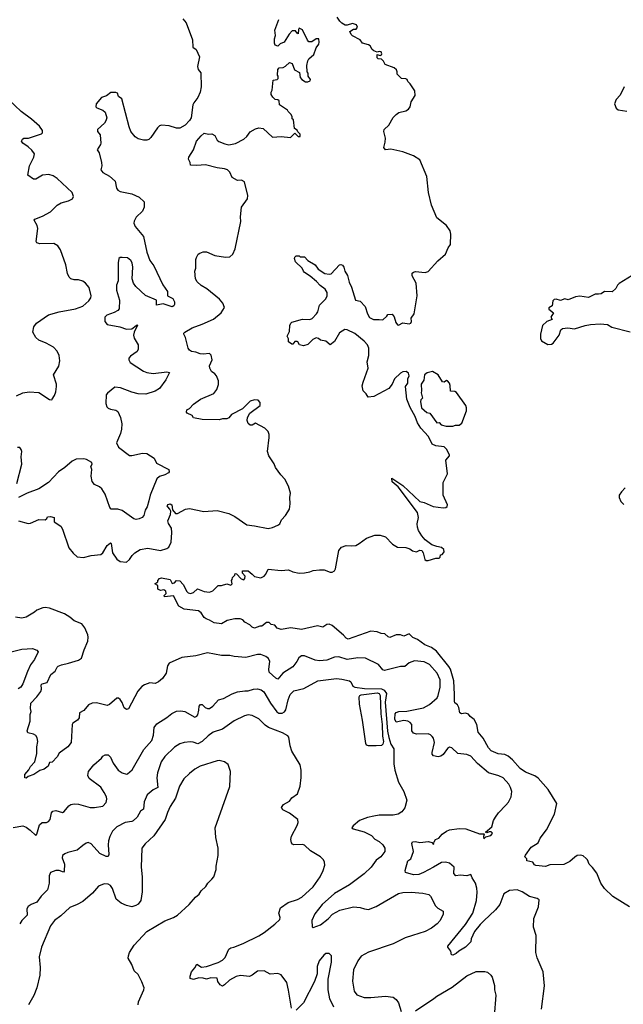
# Model space of a CAD drawing. Extents: x 1933546 to 2138868, y 524910 to 667279.
# Tile 57 of 256: x 1998675 to 2004333, y 536810 to 546045. Entities that reach past the tile are written whole.
import ezdxf

# ---------------------------------------------------------------- set-up
doc = ezdxf.new("R2010")
doc.units = 0

msp = doc.modelspace()

# ---------------------------------------------------------------- linework, layer by layer
at = {"layer": '0CON10XD'}
for points in [[(1998665, 541344.5), (1998755, 541319.2), (1998776.9, 541323.1), (1998855, 541358.6), (1998915, 541354.4), (1998928, 541365), (1998936.7, 541383.3), (1998965, 541386.2), (1998996.7, 541375), (1998996.7, 541335), (1999061.2, 541295), (1999075, 541267.5), (1999135, 541091.2), (1999175, 541041.4), (1999215, 541007.5), (1999272, 541002), (1999345, 541020), (1999435, 541030), (1999454.5, 541045.5), (1999495, 541112), (1999525, 541138.8), (1999533.3, 541133.3), (1999545.7, 541045.7), (1999584, 540985), (1999616.4, 540963.6), (1999675, 540958), (1999705, 540981.2), (1999729.7, 541020.3), (1999754, 541045), (1999805, 541075.6), (1999875, 541088.6), (1999995, 541067.8), (2000055, 541085.6), (2000072.9, 541097.1), (2000094.4, 541145), (2000100.8, 541235), (2000097.3, 541277.3), (2000070.3, 541320.3), (2000062.5, 541345), (2000087.3, 541402.7), (2000090, 541435), (2000083.6, 541453.6), (2000062.5, 541475), (2000057.5, 541485), (2000065, 541497.5), (2000085, 541502.5), (2000100, 541495), (2000106.7, 541446.7), (2000135, 541412.5), (2000155, 541412.5), (2000230, 541455), (2000265, 541461.2), (2000400.9, 541430.9), (2000525, 541442.5), (2000635, 541414.2), (2000691.2, 541385), (2000805, 541306), (2000875, 541299.2), (2001005, 541273.8), (2001045, 541281.2), (2001095, 541303.3), (2001112.5, 541315), (2001127.5, 541355), (2001167.5, 541395), (2001202.5, 541455), (2001210, 541505), (2001206.7, 541565), (2001212.5, 541605), (2001195, 541670), (2001161.2, 541735), (2001123.3, 541775), (2001074, 541845), (2001059.7, 541879.7), (2001010.8, 541955), (2000998, 541995), (2001014, 542125), (2001013.8, 542155), (2001002.3, 542182.3), (2000974.1, 542214.1), (2000885, 542260), (2000855, 542243.3), (2000835, 542243.3), (2000817, 542257), (2000806.7, 542285), (2000810, 542315), (2000831.2, 542355), (2000927.5, 542425), (2000927.5, 542455), (2000910, 542475), (2000875, 542478), (2000835, 542465.8), (2000763.5, 542396.5), (2000659.6, 542340.4), (2000635, 542311.4), (2000615, 542300), (2000575, 542301.8), (2000545, 542291.5), (2000384.2, 542294.2), (2000305, 542312), (2000292, 542332), (2000243.3, 542355), (2000237.5, 542365), (2000240, 542385), (2000265, 542396.7), (2000305, 542438.8), (2000370, 542485), (2000495, 542538.8), (2000522, 542575), (2000537.9, 542622.1), (2000537.9, 542657.9), (2000519.2, 542705), (2000504.5, 542724.5), (2000473.8, 542745), (2000455.8, 542775.8), (2000453, 542797), (2000478, 542855), (2000469.2, 542899.2), (2000453.6, 542913.6), (2000395, 542907.5), (2000365, 542910.8), (2000325, 542926), (2000285, 542932.5), (2000265, 542944), (2000252.9, 542965), (2000228, 543065), (2000213.3, 543095), (2000213.3, 543105), (2000223.8, 543115), (2000290, 543155), (2000385, 543188.5), (2000490, 543235), (2000564, 543295), (2000593.3, 543345), (2000580, 543385), (2000546.7, 543425), (2000430.3, 543520.3), (2000375, 543551.4), (2000338.8, 543585), (2000322, 543615), (2000317.5, 543685), (2000326.7, 543715), (2000326.7, 543795), (2000332.5, 543815), (2000347.5, 543845), (2000364.1, 543855.9), (2000395, 543866.7), (2000425, 543867.5), (2000505, 543833.3), (2000605, 543817.5), (2000645, 543820), (2000673, 543847), (2000693.3, 543895), (2000747.7, 544152.3), (2000744.2, 544194.2), (2000753.5, 544285), (2000809.2, 544365), (2000814.3, 544395), (2000782, 544525), (2000755, 544540.8), (2000715, 544536.2), (2000665.9, 544565.9), (2000645.6, 544615), (2000622, 544635), (2000595, 544645.6), (2000525.4, 544655.4), (2000415, 544683.1), (2000335, 544675.8), (2000275, 544680), (2000272.5, 544705), (2000256.7, 544735), (2000258.8, 544755), (2000304, 544825), (2000331.4, 544905), (2000376.2, 544955), (2000405, 544978.8), (2000445, 544970), (2000475, 544973.3), (2000505, 544957.5), (2000526.7, 544915), (2000542.9, 544902.9), (2000599.1, 544879.1), (2000635, 544871.4), (2000697.4, 544882.6), (2000775.5, 544924.5), (2000805, 544949.2), (2000836.4, 544993.6), (2000885, 545022.5), (2000915, 545029.2), (2000955.5, 545025.5), (2001045, 544943.3), (2001125, 544950), (2001211.7, 544938.3), (2001255, 544980), (2001285, 544950), (2001305, 544950), (2001305, 544970), (2001281.7, 544991.7), (2001275, 545010), (2001250, 545025), (2001240, 545105), (2001230, 545115), (2001230, 545135), (2001220, 545155), (2001190, 545185), (2001186.4, 545196.4), (2001110, 545245), (2001107.5, 545285), (2001095, 545292.5), (2001070, 545295), (2001047, 545317), (2001033, 545343), (2001032.5, 545365), (2001042.5, 545385), (2001051.7, 545478.3), (2001087, 545483), (2001097, 545493), (2001097.5, 545515), (2001090, 545525), (2001093, 545577), (2001108.3, 545591.7), (2001145, 545597.5), (2001165, 545607.5), (2001205, 545642.5), (2001230, 545635), (2001250, 545575), (2001298.3, 545548.3), (2001303, 545503), (2001320, 545485), (2001355, 545462.5), (2001375, 545462.5), (2001398.3, 545471.7), (2001400, 545485), (2001380, 545515), (2001378.3, 545541.7), (2001370, 545555), (2001367.5, 545615), (2001375, 545660), (2001383.6, 545676.4), (2001432, 545718), (2001455, 545780), (2001477.5, 545815), (2001483.3, 545835), (2001480, 545865), (2001455, 545866.1), (2001412.5, 545837.5), (2001385, 545837.2), (2001371.1, 545851.1), (2001325, 545948.2), (2001295, 545963.8), (2001287.3, 545952.7), (2001285, 545912.5), (2001275, 545917.5), (2001260, 545940), (2001228.6, 545941.4), (2001199.7, 545910.3), (2001155, 545832.5), (2001115, 545817.5), (2001095, 545796.7), (2001070, 545805), (2001062.5, 545825), (2001063.3, 545865), (2001072.5, 545895), (2001067.5, 545945), (2001103.3, 546045)], [(2000203, 546053), (2000234, 546015), (2000294.2, 545855), (2000296.2, 545786.2), (2000330, 545765), (2000360, 545695), (2000341.2, 545605), (2000347.3, 545577.3), (2000373.3, 545545), (2000374.4, 545415), (2000365.6, 545365), (2000344.2, 545315), (2000305.7, 545265), (2000297.1, 545245), (2000281.4, 545125), (2000265, 545098), (2000225, 545055.8), (2000175, 545025.8), (2000145, 545025.8), (2000075, 545050), (2000005, 545054), (1999985, 545050), (1999965, 545031.2), (1999905, 544938.8), (1999885, 544921.2), (1999865, 544914), (1999835, 544914), (1999785, 544926.2), (1999756.7, 544945), (1999716.7, 544995), (1999700.7, 545039.3), (1999631.7, 545301.7), (1999600, 545325), (1999590, 545355), (1999575, 545362.5), (1999528.3, 545361.7), (1999488.3, 545331.7), (1999442.5, 545315), (1999390, 545255), (1999388.3, 545228.3), (1999398.3, 545218.3), (1999455, 545196.2), (1999475, 545176.7), (1999490, 545125), (1999483.3, 545095), (1999470, 545075), (1999402.5, 545015), (1999402.5, 544995), (1999427.5, 544965), (1999433.8, 544885), (1999433.3, 544875), (1999400, 544825), (1999420, 544795), (1999441.2, 544705), (1999443.8, 544675), (1999436.7, 544635), (1999455, 544611.2), (1999515.6, 544575.6), (1999569.3, 544529.3), (1999581.2, 544465), (1999593.3, 544445), (1999615, 544432), (1999725, 544410), (1999795, 544381.4), (1999840, 544335), (1999840, 544285), (1999825, 544247.5), (1999765, 544191.2), (1999746.2, 544156.2)], [(2002668.8, 541471.2), (2002680.5, 541479.5), (2002686, 541495), (2002645.7, 541585), (2002644.4, 541705), (2002684.3, 541785), (2002670, 541915), (2002703.8, 541955), (2002703.8, 541965), (2002675, 542016.7), (2002655, 542038.8), (2002575, 542047.5), (2002542.3, 542062.3), (2002505.8, 542135.8), (2002434.2, 542214.2), (2002403, 542263), (2002382.7, 542322.7), (2002335, 542407.5), (2002304, 542485), (2002292.5, 542605), (2002312.5, 542635), (2002312.5, 542675), (2002326.7, 542705), (2002318.8, 542728.8), (2002296.7, 542746.7), (2002265, 542741.2), (2002245, 542728.8), (2002186.7, 542675), (2002165.8, 542625), (2002134.2, 542585), (2001995, 542511.2), (2001940, 542505), (2001922.5, 542535), (2001894.1, 542564.1), (2001885, 542610), (2001892.9, 542645), (2001942, 542775), (2001931.2, 542835), (2001946.7, 542895), (2001946.7, 542965), (2001934.2, 542995), (2001905, 543030.8), (2001815, 543101.1), (2001745, 543136), (2001722.3, 543137.7), (2001673.7, 543106.3), (2001626.2, 543025), (2001585, 542993.8), (2001545, 543030), (2001495, 543040), (2001475.7, 543055.7), (2001455, 543061.2), (2001423.9, 543046.1), (2001375, 542997.5), (2001335, 542986.7), (2001297.5, 542995), (2001283, 543023), (2001275, 543026.7), (2001255, 543026.2), (2001235, 543002.5), (2001225, 543000), (2001193.9, 543023.9), (2001193, 543053), (2001182.5, 543075), (2001205, 543120), (2001208, 543175), (2001215, 543197.5), (2001225, 543207.5), (2001324.1, 543235.9), (2001395, 543233.8), (2001415, 543241.2), (2001458, 543285), (2001470, 543305), (2001475, 543330), (2001485, 543368), (2001540, 543425), (2001557.7, 543452.3), (2001558, 543485), (2001537.8, 543517.8), (2001490.7, 543550.7), (2001458, 543588), (2001397.9, 543637.9), (2001343.8, 543675), (2001334, 543685), (2001323.3, 543715), (2001260, 543775), (2001250, 543805), (2001253, 543817), (2001265, 543830), (2001295, 543830), (2001305, 543820), (2001345, 543820), (2001375.7, 543785.7), (2001445, 543746), (2001473.3, 543705), (2001535, 543664.3), (2001575, 543658.1), (2001595, 543661.4), (2001671.2, 543745), (2001685, 543748.6), (2001701.7, 543741.7), (2001712.9, 543725), (2001722.9, 543685), (2001746.2, 543645), (2001762, 543582), (2001785.7, 543535), (2001822.5, 543415), (2001866.1, 543406.1), (2001913.3, 543355), (2001935.7, 543285), (2001955, 543252.9), (2001991.3, 543231.3), (2002045, 543234), (2002079.5, 543230.5), (2002117.5, 543265), (2002125, 543280), (2002165, 543282.5), (2002185, 543257.5), (2002200.6, 543205), (2002215, 543181.4), (2002225, 543180), (2002267.6, 543202.4), (2002325, 543191.9), (2002341.9, 543198.1), (2002348, 543215), (2002344.8, 543245.2), (2002371.2, 543285), (2002401.1, 543455), (2002390, 543575), (2002352.6, 543642.6), (2002353.7, 543666.3), (2002365, 543678), (2002385, 543684.2), (2002475, 543674.4), (2002505, 543684.3), (2002595, 543782), (2002665, 543846.2), (2002691.2, 543905), (2002714, 543935), (2002715.8, 544034.2), (2002709.2, 544065), (2002676.7, 544115), (2002585, 544187.8), (2002535.3, 544305), (2002505.9, 544425), (2002491.7, 544575), (2002425, 544730), (2002365, 544767.8), (2002265.4, 544805.4), (2002155, 544829.5), (2002105, 544824), (2002089.2, 544845), (2002101.5, 544895), (2002103.1, 544935), (2002088.2, 544995), (2002092.1, 545015), (2002134.4, 545055), (2002175, 545128), (2002203.6, 545156.4), (2002227.4, 545172.6), (2002295, 545188.6), (2002320.8, 545205), (2002335, 545227.5), (2002345.8, 545274.2), (2002381.2, 545335), (2002377.7, 545377.7), (2002335, 545442.5), (2002313.9, 545463.9), (2002306.7, 545485), (2002295, 545491.2), (2002252.7, 545492.7), (2002213.8, 545535), (2002213.8, 545555), (2002205.8, 545575), (2002185, 545593.8), (2002100, 545625), (2002084.2, 545654.2), (2002065, 545673.3), (2002035, 545677.5), (2002025, 545687.5), (2002025, 545717.5), (2002055, 545707.5), (2002067.5, 545715), (2002070, 545725), (2002063, 545743), (2002045, 545747.5), (2002025, 545740), (2001995, 545751.2), (2001980, 545765), (2001960.5, 545800.5), (2001945, 545810), (2001887.5, 545825), (2001865, 545856.7), (2001795, 545892.5), (2001782.5, 545905), (2001770, 545935), (2001803.6, 545956.4), (2001830, 545955), (2001842.5, 545975), (2001832.5, 545995), (2001795, 546007.5), (2001745, 545992.5), (2001727, 545993), (2001693.2, 546013.2), (2001675, 546030), (2001649.5, 546069.5)], [(2004340, 545415), (2004304.5, 545335.5), (2004265, 545296), (2004250, 545255), (2004266.5, 545215), (2004285, 545197.9), (2004365, 545186.2)], [(1998645, 542516), (1998705, 542544.4), (1998764.2, 542554.2), (1998855, 542547.1), (1998955, 542483.3), (1998975, 542480), (1998980, 542485), (1999001.2, 542518.8), (1999014.2, 542555), (1999018.8, 542605), (1999018.8, 542625), (1998992, 542715), (1999041.2, 542795), (1999050, 542845), (1999043.8, 542895), (1999026, 542935), (1998992.4, 542972.4), (1998921.7, 543011.7), (1998855, 543040), (1998825, 543062.5), (1998799.4, 543115), (1998805.7, 543165), (1998832.6, 543197.4), (1998945, 543277.1), (1999046.1, 543306.1), (1999198.3, 543331.7), (1999265, 543358.6), (1999321.5, 543408.5), (1999340, 543435), (1999344.2, 543455), (1999325, 543533.3), (1999291.2, 543575), (1999265, 543592), (1999225, 543604), (1999184.3, 543604.3), (1999154.3, 543614.3), (1999138.3, 543628.3), (1999123.4, 543663.4), (1999108.6, 543745), (1999056.8, 543886.8), (1999032.7, 543922.7), (1998995, 543946), (1998865, 543944), (1998835, 543953.3), (1998828.8, 543965), (1998845.7, 544085), (1998840, 544115), (1998810, 544165), (1998816, 544174), (1998887.7, 544202.3), (1998965, 544243.8), (1999025, 544306.2), (1999065, 544326.7), (1999133.6, 544346.4), (1999170, 544365), (1999180, 544385), (1999167.5, 544425), (1999025, 544556.7), (1998989.5, 544579.5), (1998947, 544593), (1998890, 544585), (1998825, 544547.5), (1998805, 544547.5), (1998752.5, 544585), (1998768.1, 544675), (1998806.2, 544755), (1998813.3, 544785), (1998789.5, 544819.5), (1998755, 544851.2), (1998703.3, 544885), (1998692.5, 544905), (1998700, 544925), (1998715, 544933.3), (1998756.1, 544933.9), (1998880, 544975), (1998890, 544985), (1998890, 545005), (1998860, 545045), (1998785, 545112), (1998689.2, 545185), (1998570, 545295)], [(1999746.2, 544156.2), (1999745.8, 544135), (1999757.5, 544105), (1999835, 544012.5), (1999867.5, 543865), (1999895, 543786.7), (1999931.4, 543735), (2000015, 543556.7), (2000058.8, 543495), (2000060, 543455), (2000108.8, 543428.8), (2000125, 543400), (2000126.7, 543375), (2000119.3, 543360.7), (2000105, 543352.5), (2000019.5, 543379.5), (1999957.5, 543367.5), (1999957.5, 543415), (1999855, 543458), (1999763, 543543), (1999740, 543575), (1999728.6, 543615), (1999734.2, 543725), (1999728, 543765), (1999715, 543787.5), (1999685, 543810), (1999635, 543815.8), (1999615, 543813.3), (1999603.8, 543805), (1999596.7, 543765), (1999598.8, 543595), (1999582.5, 543555), (1999583.6, 543506.4), (1999610, 543415), (1999607.3, 543332.7), (1999594.2, 543315.8), (1999561.7, 543298.3), (1999490, 543275), (1999473.8, 543255), (1999473.9, 543213.9), (1999495, 543186.2), (1999613, 543163), (1999675, 543142.9), (1999725, 543144.3), (1999765, 543176.2), (1999775, 543182.5), (1999779.3, 543179.3), (1999747.8, 543115), (1999741.1, 543085), (1999747.8, 543057.8), (1999783.8, 542995), (1999786.4, 542953.6), (1999775.9, 542934.1), (1999712.5, 542887.5), (1999699.3, 542870.7), (1999696.7, 542855), (1999709.5, 542829.5), (1999835, 542748.6), (1999865, 542737.1), (1999925.7, 542725.7), (2000055, 542742.5), (2000080, 542735), (2000045, 542666.7), (1999986, 542585), (1999945, 542560.8), (1999857, 542533), (1999785, 542534.2), (1999725, 542550), (1999620.5, 542590.5), (1999565, 542596.7), (1999498.3, 542541.7), (1999486.7, 542525), (1999482, 542445), (1999491.2, 542415), (1999505, 542401.2), (1999525, 542390.8), (1999575, 542381.2), (1999595, 542370), (1999620.8, 542315), (1999633.1, 542255), (1999630.5, 542205), (1999621.1, 542165), (1999582.5, 542075), (1999600, 542035), (1999705, 541957.5), (1999725, 541955.8), (1999825, 541980), (1999865, 541977.5), (1999935, 541932.5), (1999957.5, 541885), (2000073.3, 541825), (2000076.7, 541805), (2000070, 541795), (2000035, 541775.7), (1999985, 541761.4), (1999961.1, 541738.9), (1999896.9, 541585), (1999886.7, 541533.3), (1999868.1, 541475), (1999850.8, 541445), (1999837.5, 541395), (1999823, 541377), (1999795, 541362), (1999765, 541358), (1999745, 541364), (1999635, 541442.5), (1999595, 541454), (1999532.5, 541455), (1999520.5, 541470.5), (1999477.1, 541595), (1999446, 541645), (1999422.5, 541665), (1999375, 541686.7), (1999353.8, 541715), (1999343.3, 541765), (1999351.2, 541825), (1999340, 541855), (1999353.3, 541875), (1999350.7, 541890.7), (1999301.2, 541921.2), (1999275, 541927.5), (1999205, 541922), (1999166.7, 541905), (1999098.8, 541845), (1999040, 541805), (1998945.8, 541705), (1998853.3, 541645), (1998745, 541604), (1998665, 541562.5)], [(2004415, 543646.7), (2004295, 543571.4), (2004277.5, 543555), (2004263.8, 543525), (2004227, 543493), (2004155, 543495.7), (2004125, 543472.5), (2004101.1, 543471.1), (2004070.5, 543469.5), (2004005, 543439.2), (2003925, 543452), (2003885, 543446.2), (2003815, 543417.5), (2003785, 543426.7), (2003745, 543411.2), (2003705, 543422.5), (2003685, 543420), (2003673.6, 543406.4), (2003665, 543360), (2003633.6, 543343.6), (2003635, 543330), (2003680, 543295), (2003652.5, 543255), (2003667, 543233), (2003617.3, 543212.7), (2003574.3, 543175.7), (2003557.5, 543095), (2003555.8, 543055), (2003565, 543033.8), (2003625, 542999.2), (2003659.3, 543000.7), (2003675, 543010), (2003731.4, 543085), (2003748, 543135), (2003761.7, 543148.3), (2003814.1, 543154.1), (2003875, 543146), (2003975, 543177.8), (2004025, 543186.9), (2004115, 543193.1), (2004185, 543185.8), (2004225, 543161.1), (2004396, 543116)], [(2002735, 542232.5), (2002758.3, 542241.7), (2002795, 542242.5), (2002818.3, 542261.7), (2002863, 542377), (2002863.3, 542405), (2002856.2, 542425), (2002768.3, 542548.3), (2002755, 542556.2), (2002711.7, 542561.7), (2002710, 542615), (2002703.3, 542635), (2002685, 542656.2), (2002675, 542660), (2002655, 542646), (2002637.5, 542647.5), (2002595.8, 542715), (2002545, 542745.8), (2002495, 542733.8), (2002470, 542715), (2002463.3, 542665), (2002437.5, 542625), (2002442.5, 542565), (2002437.5, 542545), (2002450, 542495), (2002435, 542480), (2002431.2, 542465), (2002442.5, 542405), (2002491.7, 542361.7), (2002520, 542355), (2002585, 542263.3), (2002607, 542267), (2002626.4, 542246.4), (2002673.6, 542233.6), (2002735, 542232.5)], [(1998647.5, 541695), (1998695.6, 541875), (1998688.6, 541945), (1998694, 541995), (1998688.8, 542015), (1998675, 542033.3), (1998655, 542033.3)], [(2004390, 537725), (2004235, 537820.9), (2004155.3, 537895.3), (2004121.5, 537945), (2004085, 538038.8), (2004045, 538093.8), (2004013.8, 538125), (2003996.1, 538166.1), (2003985, 538177.5), (2003955, 538202.5), (2003935, 538210), (2003900, 538205), (2003878.6, 538191.4), (2003831.7, 538148.3), (2003775, 538121.5), (2003645, 538118.1), (2003605, 538103.2), (2003512.1, 538112.1), (2003499.7, 538119.7), (2003485, 538143.3), (2003430, 538155), (2003427.5, 538175), (2003410, 538195), (2003415, 538210), (2003470, 538285), (2003533.9, 538326.1), (2003555, 538370), (2003612.1, 538447.9), (2003687.5, 538595), (2003710, 538695), (2003630, 538825), (2003535, 538931.9), (2003502.4, 538952.4), (2003416, 538986), (2003365, 539020.5), (2003295, 539101.9), (2003255, 539138.5), (2003222.2, 539152.2), (2003160.6, 539160.6), (2003095, 539188.1), (2003068.1, 539215), (2003019.5, 539305), (2002972.8, 539362.8), (2002958.6, 539435), (2002935, 539481.2), (2002898.3, 539508.3), (2002882.5, 539532.5), (2002855, 539540), (2002815, 539533.3), (2002800, 539545), (2002792.5, 539595), (2002779.3, 539619.3), (2002755, 539637.5), (2002750, 539650), (2002751.8, 539715), (2002743.1, 539845), (2002712.7, 539952.7), (2002698.2, 539978.2), (2002582.3, 540122.3), (2002535, 540156.9), (2002473, 540183), (2002405, 540232.5), (2002359.1, 540249.1), (2002325, 540283.8), (2002275, 540263.8), (2002245, 540276.2), (2002205, 540276.2), (2002145, 540252), (2002127.7, 540257.7), (2002095.9, 540285.9), (2002061.7, 540288.3), (2002025, 540303.8), (2001965, 540308.8), (2001755, 540236.2), (2001735, 540243.8), (2001711.4, 540271.4), (2001605, 540362), (2001575, 540374), (2001555, 540371.4), (2001515, 540348.8), (2001465, 540361.4), (2001315, 540325.6), (2001215, 540341.9), (2001125, 540326.7), (2001089.3, 540339.3), (2001067.5, 540365), (2001033, 540373), (2001011.7, 540391.7), (2000988.3, 540391.7), (2000945, 540357.5), (2000925, 540356.7), (2000875, 540338.8), (2000855, 540346.7), (2000830.7, 540370.7), (2000783.9, 540393.9), (2000765, 540416.7), (2000740, 540425), (2000690, 540425), (2000620.3, 540409.7), (2000565, 540380), (2000498.7, 540388.7), (2000454.5, 540414.5), (2000422.5, 540425), (2000405, 540437.5), (2000375, 540482), (2000350.3, 540500.3), (2000215, 540515.8), (2000166.7, 540545), (2000115, 540640), (2000032.5, 540632.5), (2000030, 540645), (2000046.4, 540663.6), (2000043.3, 540685), (2000025, 540697.5), (1999995, 540692.5), (1999975, 540700), (1999970, 540705), (1999968.3, 540738.3), (1999940, 540755), (1999968.3, 540771.7), (1999970, 540785), (1999985, 540802.5), (2000005, 540810), (2000085, 540793.3), (2000105, 540757.5), (2000125, 540762.5), (2000145.9, 540784.1), (2000175, 540782), (2000208.3, 540748.3), (2000240.9, 540680.9), (2000255, 540669.2), (2000275, 540663.8), (2000305, 540674), (2000342.5, 540707.5), (2000403, 540683), (2000453.9, 540676.1), (2000485, 540686.7), (2000535, 540737.5), (2000565, 540737.5), (2000615, 540752.5), (2000655, 540742.5), (2000667.5, 540755), (2000660, 540785), (2000667, 540793), (2000668.3, 540811.7), (2000690, 540835), (2000695, 540850), (2000708.3, 540848.3), (2000750.5, 540800.5), (2000775, 540790), (2000786.2, 540803.8), (2000786.7, 540825), (2000763, 540853), (2000763, 540877), (2000815, 540876), (2000854.3, 540844.3), (2000875, 540824), (2000935, 540810), (2000965, 540826.7), (2000983.3, 540845), (2001005, 540892.5), (2001125, 540878), (2001195, 540886.2), (2001235, 540866.2), (2001295, 540854.2), (2001345, 540856), (2001393.9, 540866.1), (2001425, 540880), (2001485, 540886.2), (2001530, 540885), (2001585, 540864), (2001605, 540863.8), (2001625, 540876.7), (2001635.8, 540895), (2001667.1, 541065), (2001692.2, 541097.8), (2001735, 541114.3), (2001785, 541109.2), (2001825.5, 541114.5), (2001858, 541132), (2001925, 541182.9), (2002005, 541210.6), (2002055, 541210.6), (2002105, 541195.7), (2002168.8, 541125), (2002215, 541098), (2002295, 541093.8), (2002331.2, 541081.2), (2002356.7, 541063.3), (2002395, 541053.8), (2002425, 541069.2), (2002443.3, 541065), (2002455.4, 541045.4), (2002471.9, 540981.9), (2002485, 540974), (2002504.1, 540974.1), (2002575, 540993.3), (2002607.5, 540995), (2002616.7, 541005), (2002620, 541025), (2002635, 541030), (2002647, 541043), (2002652.5, 541055), (2002650, 541075), (2002630, 541095), (2002585, 541102.5), (2002539.3, 541119.3), (2002476.7, 541165), (2002443.8, 541205), (2002412, 541255), (2002404.4, 541285), (2002401.9, 541315), (2002412.2, 541375), (2002403.4, 541423.4), (2002222.8, 541662.8), (2002165, 541710), (2002162.5, 541745), (2002265, 541677.1), (2002425, 541527.1), (2002465, 541518), (2002549.4, 541479.4), (2002645, 541466), (2002668.8, 541471.2)], [(2004350.6, 541655), (2004315, 541617.1), (2004295.5, 541585), (2004293.9, 541563.9), (2004310.9, 541525), (2004336.9, 541496.9)], [(1999131.3, 540008.7), (1999225, 540038.8), (1999255, 540057.5), (1999277.5, 540135), (1999314.4, 540215), (1999317.8, 540255), (1999312.5, 540275), (1999285, 540342), (1999257.2, 540377.2), (1999185, 540408.1), (1999145, 540441.5), (1999095, 540471.8), (1998955, 540525.5), (1998915, 540532.5), (1998890.5, 540529.5), (1998835, 540506.9), (1998813, 540487), (1998735, 540440), (1998695, 540431.9), (1998635, 540440)], [(1998545, 540103.6), (1998695, 540141.9), (1998795, 540148.8), (1998835, 540132.5), (1998846.7, 540115), (1998814, 540045), (1998776.6, 539993.4), (1998749.1, 539930.9), (1998702.9, 539815), (1998685, 539786), (1998659.7, 539770.3)], [(2003565.8, 536765), (2003595.5, 536984.5), (2003581.1, 537115), (2003525.8, 537245), (2003512, 537295), (2003515.8, 537455.8), (2003490, 537535), (2003494.2, 537615), (2003537.5, 537725), (2003545, 537790), (2003525, 537803.3), (2003455, 537821.2), (2003385.7, 537865.7), (2003337.5, 537885), (2003265, 537879.2), (2003213.2, 537846.8), (2003174, 537745), (2003136, 537695), (2003026.1, 537593.9), (2002989.8, 537560.2), (2002936.8, 537493.2), (2002907.5, 537425), (2002902.5, 537395), (2002853.3, 537345), (2002790.5, 537309.5), (2002765, 537286), (2002735, 537271.2), (2002722.5, 537275), (2002715, 537310), (2002687.5, 537345), (2002686.7, 537355), (2002852.2, 537557.8), (2002920.9, 537665), (2002955.3, 537785), (2002962.6, 537862.6), (2002959.9, 537899.9), (2002947.1, 537947.1), (2002916.5, 537995), (2002905, 538027.5), (2002865, 538015.6), (2002805, 538020), (2002764.4, 538014.4), (2002745, 538037.5), (2002747.5, 538095), (2002703, 538133), (2002665, 538142), (2002628.8, 538141.2), (2002555, 538096.2), (2002460, 538045), (2002415, 538028.9), (2002365, 538024.4), (2002290, 538045), (2002287.5, 538065), (2002313.3, 538155), (2002342.5, 538175), (2002367.5, 538245), (2002352, 538318), (2002356.1, 538333.9), (2002385, 538336.7), (2002425, 538328.6), (2002505.8, 538335.8), (2002538.3, 538328.3), (2002555, 538310), (2002560, 538335), (2002573.3, 538355), (2002602.5, 538367.5), (2002634.2, 538405), (2002675, 538434.4), (2002705, 538447.5), (2002795, 538457.9), (2002856.3, 538456.3), (2002985, 538408), (2003025, 538410), (2003030, 538405), (2003022.5, 538385), (2003025, 538362.5), (2003045, 538382.5), (2003090, 538395), (2003105, 538410), (2003106.1, 538416.1), (2003095, 538426.7), (2003075, 538427.5), (2003055, 538417.5), (2003042.5, 538425), (2003101.2, 538475), (2003116.7, 538535), (2003133.3, 538565), (2003162.5, 538605), (2003232.3, 538677.7), (2003257.5, 538705), (2003282.5, 538755), (2003286.7, 538805), (2003276.7, 538845), (2003260, 538875), (2003206.7, 538935), (2003165, 538953.8), (2003070.3, 538980.3), (2002965, 539069.4), (2002905, 539138.1), (2002865, 539153.3), (2002781.4, 539161.4), (2002725, 539216.2), (2002705, 539221.2), (2002685, 539208.8), (2002645, 539153.8), (2002623, 539137), (2002597.7, 539132.3), (2002555, 539141.2), (2002542, 539155), (2002541.7, 539171.7), (2002561.8, 539265), (2002553.5, 539305), (2002542.6, 539322.6), (2002525, 539338.9), (2002505, 539346.4), (2002395, 539344.6), (2002365, 539352.1), (2002350.4, 539375), (2002350, 539435), (2002335, 539453.5), (2002314.2, 539465), (2002275, 539472.2), (2002205, 539457.5), (2002192.3, 539485), (2002195.3, 539534.7), (2002205, 539548.2), (2002230, 539555), (2002305, 539560.8), (2002459.1, 539590.9), (2002515, 539623.3), (2002587.8, 539685), (2002598.2, 539705), (2002616.7, 539785), (2002615.4, 539855), (2002589.1, 539915), (2002515, 539997.8), (2002465, 540021.8), (2002375, 540030.6), (2002325, 540012.2), (2002285, 539978.5), (2002245, 539977.3), (2002095, 539941.4), (2002078.6, 539948.6), (2002037, 539997), (2001915, 540055.4), (2001845, 540060.8), (2001745, 540043.2), (2001665, 540068), (2001625.6, 540065.6), (2001555, 540036.7), (2001485, 540030.8), (2001445, 540037.6), (2001345, 540079.5), (2001315, 540079.4), (2001290.2, 540059.8), (2001271.9, 540025), (2001234.1, 539975.9), (2001142.6, 539917.4), (2001095, 539861.2), (2001075, 539870), (2001013.8, 539925), (2001009.2, 539955), (2001019.1, 540025), (2001008.5, 540055), (2000982.9, 540072.9), (2000935, 540090), (2000905, 540091.8), (2000795, 540062.7), (2000685, 540071.9), (2000645, 540082.1), (2000565, 540080.9), (2000435, 540108.1), (2000325, 540077.1), (2000195, 540064), (2000075, 540011.2), (2000060.6, 539985), (2000046.7, 539915), (2000013.9, 539866.1), (1999975.8, 539834.2), (1999945, 539820), (1999895, 539824), (1999845, 539808), (1999820.3, 539789.7), (1999781.3, 539748.7), (1999695, 539581.2), (1999675, 539576.2), (1999655, 539591.2), (1999635, 539640), (1999617.9, 539667.9), (1999601.7, 539681.7), (1999585, 539681.2), (1999517.2, 539622.8), (1999495, 539613.1), (1999395, 539636.9), (1999354.5, 539635.5), (1999319.7, 539620.3), (1999275, 539566.2), (1999236.7, 539545), (1999232.7, 539497.3), (1999215.5, 539474.5), (1999174.3, 539445.7), (1999168, 539435), (1999155.7, 539264.3), (1999125, 539224), (1999045.8, 539165), (1999025, 539130), (1998978.3, 539081.7), (1998955, 539077.5), (1998942.5, 539045), (1998903.6, 539016.4), (1998865, 539003.3), (1998807.5, 538965), (1998755, 538946.7), (1998735, 538930), (1998723.6, 538933.6), (1998724.2, 538965), (1998760.6, 539009.4), (1998775, 539039.2), (1998815.6, 539085), (1998836.7, 539163.3), (1998836.4, 539225), (1998845.7, 539275.7), (1998839.7, 539309.7), (1998825, 539331.2), (1998805, 539344), (1998752.5, 539355), (1998744.2, 539375), (1998773.3, 539465), (1998773.2, 539526.8), (1998780.8, 539555), (1998775.6, 539585.6), (1998778.6, 539635), (1998835.6, 539695), (1998871.9, 539745), (1998877.8, 539765), (1998876, 539805), (1998885.6, 539814.4), (1998931.9, 539828.1), (1998966.2, 539905), (1999006.4, 539933.6), (1999025, 539972.5), (1999035, 539981.4), (1999065.5, 539994.5), (1999131.3, 540008.7)], [(2000352.5, 539567.5), (2000357.5, 539605), (2000368.3, 539621.7), (2000385, 539622.5), (2000414.2, 539594.2), (2000434.2, 539584.2), (2000455, 539584.2), (2000486, 539605), (2000536.7, 539665), (2000585, 539678.1), (2000665, 539722.2), (2000715, 539739.4), (2000785, 539750.9), (2000815, 539749.6), (2000865, 539764.4), (2000905, 539767.8), (2000938.8, 539758.8), (2000962, 539742), (2001025, 539634.4), (2001085, 539554.6), (2001105, 539542), (2001135, 539541.1), (2001156.3, 539553.7), (2001168.4, 539571.6), (2001190, 539665), (2001209.2, 539715), (2001245, 539750.8), (2001338.6, 539771.4), (2001470, 539845), (2001645, 539866.6), (2001695, 539859.6), (2001766.7, 539845), (2001780, 539835), (2001796.7, 539795), (2001817.5, 539785), (2001907.6, 539772.4), (2002065, 539767.6), (2002092.7, 539755), (2002111.8, 539725), (2002100.6, 539645), (2002122.4, 539372.4), (2002133.5, 539313.5), (2002155, 539250), (2002183.3, 539205), (2002182, 539065), (2002191.2, 539005), (2002226.7, 538895), (2002276.7, 538805), (2002303.3, 538725), (2002286.1, 538653.9), (2002257.5, 538615), (2002222.5, 538595), (2002175.8, 538584.2), (2002045.7, 538584.3), (2001994.3, 538574.3), (2001935, 538562.9), (2001860, 538535), (2001800, 538485), (2001787.5, 538465), (2001800, 538455), (2001905, 538429.4), (2001973, 538393), (2002005, 538359.2), (2002045, 538338), (2002078, 538305), (2002098, 538275), (2002096, 538245), (2002060.8, 538195), (2002015, 538160.8), (2001969.4, 538095), (2001905, 538033.1), (2001765, 537931.5), (2001625, 537848.9), (2001508.6, 537745), (2001441.3, 537658.7), (2001414.2, 537595), (2001416.7, 537536.7), (2001425, 537530), (2001493.1, 537556.9), (2001565, 537613.3), (2001605.4, 537654.6), (2001675.4, 537694.6), (2001805, 537723.8), (2001865, 537719.6), (2001905.5, 537704.5), (2001945, 537698.9), (2002015, 537727.3), (2002225, 537849.4), (2002265, 537858.2), (2002345, 537862.7), (2002455, 537851.8), (2002508.7, 537838.7), (2002525, 537826), (2002570.8, 537735), (2002595, 537712), (2002643.6, 537683.6), (2002643.8, 537655), (2002617.5, 537595), (2002589.2, 537565), (2002535.9, 537524.1), (2002475.4, 537494.6), (2002355.4, 537454.6), (2002287.4, 537432.6), (2002175, 537376.7), (2001945, 537299.2), (2001875, 537261.4), (2001843, 537217), (2001803.3, 537135), (2001793.2, 537026.8), (2001810, 536935), (2001835, 536898.1), (2001905, 536874.6), (2001965, 536873.6), (2002105, 536887.1), (2002175, 536876.9), (2002205, 536854), (2002225, 536823.8), (2002251.9, 536741.9)], [(2001943, 539233), (2001925, 539241.1), (2001918.3, 539255), (2001889.1, 539475), (2001859.8, 539625), (2001857.6, 539695), (2001861.8, 539705), (2001875, 539711.9), (2002025, 539730.8), (2002045.6, 539725.6), (2002055, 539708), (2002059.8, 539535), (2002073.7, 539435), (2002076.2, 539325), (2002083.4, 539275), (2002078.4, 539251.6), (2002065, 539238.4), (2002015, 539234.7), (2001943, 539233)], [(1998615, 538467.5), (1998705, 538483.8), (1998735, 538472), (1998773.8, 538445), (1998825, 538393.8), (1998833.9, 538406.1), (1998860, 538495), (1998885, 538514), (1998925, 538516.2), (1998945.9, 538524.1), (1998958.8, 538545), (1998972, 538605), (1998985, 538621.2), (1999015, 538629.2), (1999075, 538608.8), (1999091.2, 538618.8), (1999135, 538670.8), (1999155, 538682.9), (1999185, 538689.4), (1999225, 538688.6), (1999335, 538657.5), (1999375, 538656.7), (1999455, 538667.5), (1999485, 538702.5), (1999491.2, 538735), (1999487.7, 538757.7), (1999465.9, 538795.9), (1999435, 538846.7), (1999325, 538928.8), (1999313.8, 538955), (1999320, 538995), (1999368.8, 539055), (1999441.7, 539118.3), (1999455, 539136.7), (1999475, 539150), (1999505, 539150), (1999527.3, 539127.3), (1999551.7, 539071.7), (1999596.2, 539005), (1999635, 538980), (1999675, 538970), (1999685, 538973.3), (1999730.5, 539009.5), (1999838.5, 539201.5), (1999913.1, 539285), (1999927.8, 539335), (1999935.8, 539405), (1999959.7, 539440.3), (2000055, 539500.6), (2000101.2, 539538.8), (2000145, 539558.2), (2000185, 539561.8), (2000223.3, 539555), (2000315, 539504), (2000335, 539512.5), (2000344.2, 539525), (2000352.5, 539567.5)], [(2001223.5, 536775), (2001195.5, 536944.5), (2001179.5, 537015), (2001125, 537086), (2001095, 537100), (2001023.9, 537093.9), (2000965, 537125.8), (2000905, 537120.6), (2000855, 537084.3), (2000827.4, 537072.6), (2000745, 537080), (2000705, 537072.2), (2000642.3, 537037.7), (2000595, 536992), (2000575, 536981.2), (2000555, 536992.5), (2000532.5, 537025), (2000525, 537056.2), (2000465, 537058.6), (2000425, 537046.7), (2000395, 537055.6), (2000355, 537057.8), (2000304.4, 537044.4), (2000272.7, 537052.7), (2000271.4, 537075), (2000284.3, 537115), (2000317.4, 537152.6), (2000335, 537186.2), (2000379.5, 537159.5), (2000425.8, 537164.2), (2000535, 537202.9), (2000574.5, 537225.5), (2000599.3, 537250.7), (2000635, 537328.8), (2000655, 537340.8), (2000683.2, 537346.8), (2000770.2, 537379.8), (2000915, 537451.9), (2000965, 537483.1), (2001065, 537562.5), (2001113.9, 537606.1), (2001116, 537625), (2001104.2, 537665), (2001118.8, 537715), (2001190, 537765), (2001277.6, 537792.4), (2001320, 537815), (2001425, 537912), (2001492.5, 538005), (2001520, 538065), (2001534, 538115), (2001532, 538145), (2001523.8, 538165), (2001493.8, 538195), (2001401.1, 538251.1), (2001345, 538304), (2001325, 538309.2), (2001245, 538305.8), (2001231.5, 538311.5), (2001223.2, 538323.2), (2001217.1, 538355), (2001223.6, 538386.4), (2001275, 538487.5), (2001286.2, 538515), (2001282.5, 538545), (2001204.1, 538604.1), (2001140, 538635), (2001128, 538655), (2001146.7, 538685), (2001202.5, 538715), (2001225, 538747.5), (2001277.5, 538785), (2001303, 538857), (2001313, 538937), (2001312.5, 539005), (2001302.5, 539055), (2001226.7, 539185), (2001210, 539235), (2001198.8, 539315), (2001189.5, 539329.5), (2001137.6, 539357.6), (2001006.2, 539406.2), (2000976.9, 539426.9), (2000915, 539488), (2000855, 539520), (2000815, 539524.2), (2000783.4, 539516.6), (2000685, 539468.1), (2000575, 539391.9), (2000488, 539362), (2000441.1, 539328.9), (2000384.7, 539275.3), (2000345, 539252.1), (2000299.4, 539269.4), (2000275, 539272.2), (2000215, 539267.1), (2000175.7, 539254.3), (2000127.2, 539222.8), (2000035, 539135.8), (2000001.9, 539085), (1999967.2, 538982.8), (1999960, 538935), (1999969.4, 538845), (1999925, 538821.9), (1999871.1, 538775), (1999841.5, 538708.5), (1999835, 538639.2), (1999806.8, 538623.2), (1999775, 538564), (1999738.8, 538531.2), (1999725, 538524), (1999663.7, 538516.3), (1999585, 538475.6), (1999544.6, 538435.4), (1999519.5, 538385), (1999507.4, 538342.6), (1999502.9, 538305), (1999510, 538215), (1999503.9, 538196.1), (1999483.8, 538196.2), (1999425, 538223.3), (1999345, 538314), (1999315, 538327.5), (1999297.3, 538322.7), (1999265, 538300), (1999214.2, 538255.8), (1999125, 538234.2), (1999097.3, 538222.7), (1999076.7, 538205), (1999074.2, 538185), (1999095.7, 538125), (1999092, 538058), (1999085, 538050), (1999045.6, 538065.6), (1999015, 538065.6), (1998963.3, 538045), (1998950, 538015), (1998951.4, 537945), (1998934.3, 537885), (1998876.3, 537823.7), (1998835, 537768), (1998782.8, 537747.2), (1998755, 537728.8), (1998742.9, 537705), (1998745.4, 537645), (1998695.5, 537595), (1998674.5, 537565)], [(1999784.2, 536804.2), (1999787.5, 536835), (1999838.8, 536945), (1999840, 536965), (1999820.7, 537020.7), (1999785, 537090), (1999747.5, 537125), (1999726.7, 537185), (1999693, 537243), (1999693.6, 537266.4), (1999703.3, 537295), (1999748, 537365), (1999865, 537494), (2000035, 537594.2), (2000117.5, 537625), (2000154.1, 537645.9), (2000263.9, 537746.1), (2000324.1, 537815.9), (2000357.7, 537842.3), (2000376.1, 537873.9), (2000420, 537915), (2000437.5, 537945), (2000475, 537982.5), (2000493.6, 538006.4), (2000517.5, 538075), (2000516.7, 538105), (2000536.2, 538205), (2000536.2, 538275), (2000512, 538375), (2000507.5, 538465), (2000643.6, 538853.6), (2000651.2, 538995), (2000628.3, 539058.3), (2000593.9, 539083.9), (2000545, 539096), (2000525, 539094), (2000365, 539042.9), (2000315, 539014.2), (2000265, 538975.8), (2000214.5, 538925.5), (2000172.5, 538855), (2000135, 538743.3), (2000084.2, 538665), (2000059.4, 538610.6), (2000037.5, 538545), (1999930.6, 538389.4), (1999850.8, 538315), (1999820.8, 538275), (1999814.4, 538095), (1999822.9, 538005), (1999824.2, 537865), (1999810.8, 537785), (1999785, 537748.8), (1999764.3, 537735.7), (1999725, 537725.8), (1999675, 537737.1), (1999625, 537757.5), (1999579.2, 537795), (1999544.2, 537895), (1999525, 537923.8), (1999505, 537936), (1999465, 537940.8), (1999412.6, 537917.4), (1999356.9, 537853.1), (1999266, 537775), (1999215, 537745.6), (1999145, 537717.1), (1999060.5, 537639.5), (1999001.2, 537595), (1998963.4, 537546.6), (1998878, 537345), (1998855.8, 537255), (1998866.9, 537155), (1998864.4, 537085), (1998834.3, 536965), (1998808, 536892), (1998755.8, 536805)], [(2001618, 536785), (2001582.4, 536862.4), (2001565.9, 536945.9), (2001567.7, 537047.7), (2001596, 537205), (2001596.4, 537266.4), (2001577, 537287), (2001545, 537286.7), (2001525, 537272.5), (2001481.2, 537218.8), (2001464, 537165), (2001462, 537095), (2001436.8, 537023.2), (2001334.2, 536825), (2001266, 536755)], [(2002385, 536750.6), (2002558, 536865), (2002583.8, 536886.2), (2002728.3, 536971.7), (2002865, 537078.6), (2002955, 537117.5), (2003035, 537118.8), (2003060.7, 537110.7), (2003092.5, 537085), (2003103.3, 537065), (2003125.9, 536985.9), (2003126.2, 536945), (2003138, 536895), (2003122, 536695)]]:
    msp.add_lwpolyline(points, dxfattribs=at)

doc.saveas('drawing.dxf')
